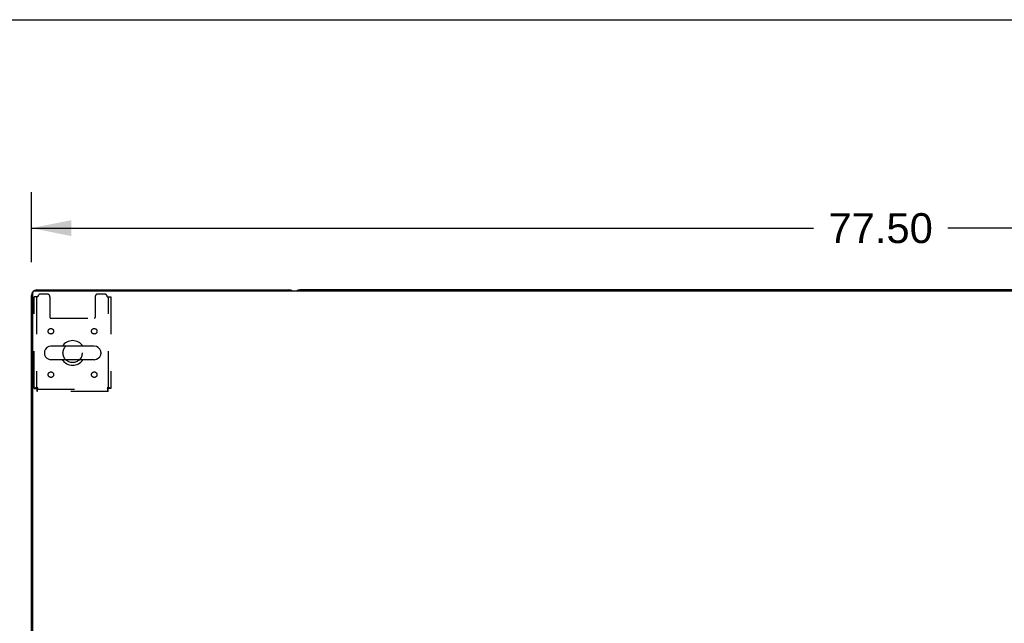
# Model space of a CAD drawing. Header units: inches. Extents: x 0 to 309, y 0 to 200.
# Tile 80 of 119: x 69 to 114, y 172 to 200. Entities that reach past the tile are written whole.
import ezdxf

# ---------------------------------------------------------------- set-up
doc = ezdxf.new("R2010")
doc.units = ezdxf.units.IN
doc.header["$LTSCALE"] = 17
doc.header["$MEASUREMENT"] = 0
doc.linetypes.add('HIDDEN', pattern=[0.2, 0.1, -0.1])
doc.layers.get('0').update_dxf_attribs({"linetype": 'CONTINUOUS'})
doc.layers.add('DEFAULT_2', color=8, linetype='HIDDEN')
doc.layers.add('DIMENSIONS', color=7, linetype='CONTINUOUS')
doc.styles.get("Standard").update_dxf_attribs({"font": 'arial.ttf'})
doc.dimstyles.new('DIMSTYLE_1', dxfattribs={"dimtxt": 1.363636, "dimasz": 1.818182, "dimexe": 0.09, "dimexo": 0.07, "dimgap": 0.0375, "dimtad": 0, "dimtih": 1, "dimtoh": 1, "dimzin": 4, "dimdsep": 46, "dimtxsty": 'Standard', "dimblk": '_FILLED', "dimblk1": '_FILLED', "dimblk2": '_FILLED', "dimcen": 0.09, "dimadec": 3, "dimazin": 1, "dimtfac": 1, "dimtdec": 3, "dimtofl": 0, "dimtmove": 0, "dimatfit": 3, "dimldrblk": '_FILLED', "dimfxl": 0, "dimtolj": 1, "dimtzin": 4, "dimarcsym": 0})

# ---------------------------------------------------------------- blocks, each defined once
blk = doc.blocks.new('_FILLED')
at = {"color": 0, "linetype": 'ByBlock'}
blk.add_solid([(0, 0), (-1, 0.2), (-1, -0.2)], dxfattribs=at)
blk = doc.blocks.new('*D1')
at = {"layer": 'DIMENSIONS', "color": 2, "linetype": 'Continuous'}
for p, q in [((69.625, 188.951), (69.625, 192.133)), ((147.125, 188.951), (147.125, 192.133)), ((69.625, 190.496), (105.31, 190.496)), ((147.125, 190.496), (111.439, 190.496))]:
    blk.add_line(p, q, dxfattribs=at)
at = {"layer": 'DIMENSIONS', "color": 2, "linetype": 'Continuous', "xscale": 1.8181818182, "yscale": 1.8181818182, "zscale": 1.8181818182, "rotation": 180}
blk.add_blockref('_FILLED', (69.625, 190.496), dxfattribs=at)
at = {"layer": 'DIMENSIONS', "color": 2, "linetype": 'Continuous', "xscale": 1.8181818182, "yscale": 1.8181818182, "zscale": 1.8181818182}
blk.add_blockref('_FILLED', (147.125, 190.496), dxfattribs=at)
at = {"layer": 'DIMENSIONS', "color": 2, "linetype": 'Continuous', "insert": (108.375, 191.178), "char_height": 1.3636, "width": 4.76512, "attachment_point": 2, "line_spacing_factor": 0.9}
blk.add_mtext('77.50', dxfattribs=at)

msp = doc.modelspace()

# ---------------------------------------------------------------- linework, layer by layer
at = {"color": 7, "linetype": 'Continuous'}
for p, q in [((0, 200), (309.091, 200)), ((69.625, 163.803), (69.625, 187.428)), ((69.687, 163.678), (69.687, 187.553)), ((147, 187.616), (69.75, 187.616)), ((69.875, 187.678), (81.375, 187.678)), ((134.875, 187.678), (81.875, 187.678)), ((70.212, 184.847), (70.212, 184.76)), ((72.487, 185.109), (70.512, 185.109)), ((72.787, 184.847), (72.787, 184.76)), ((72.487, 184.497), (70.512, 184.497))]:
    msp.add_line(p, q, dxfattribs=at)
for centre, radius, start, end in [((69.875, 187.428), 0.25, 90, 180), ((69.75, 187.553), 0.0625, 90, 180), ((81.375, 187.428), 0.25, 48.596, 90), ((81.875, 187.428), 0.25, 90, 131.404), ((71.5, 184.803), 0.562, 32.9567, 147.0433), ((70.356, 184.847), 0.144, 164.3697, 180), ((70.356, 184.76), 0.144, 180, 195.6303), ((70.512, 184.803), 0.306, 90, 164.3697), ((70.512, 184.803), 0.306, 195.6303, 270), ((72.487, 184.803), 0.306, 15.6303, 90), ((72.487, 184.803), 0.306, 270, 344.3697), ((72.643, 184.847), 0.144, 0, 15.6303), ((72.643, 184.76), 0.144, 344.3697, 360), ((71.5, 184.803), 0.562, 212.956, 327.044)]:
    msp.add_arc(centre, radius, start, end, dxfattribs=at)
at = {"layer": 'DEFAULT_2', "color": 8, "linetype": 'HIDDEN'}
for p, q in [((70.343, 187.491), (70.042, 187.491)), ((72.958, 187.491), (72.656, 187.491)), ((69.75, 183.187), (69.75, 187.366)), ((69.917, 187.366), (69.75, 187.366)), ((69.854, 187.366), (69.854, 183.187)), ((70.468, 187.366), (70.468, 186.421)), ((72.531, 187.366), (72.531, 186.421)), ((73.083, 187.366), (73.25, 187.366)), ((73.146, 183.187), (73.146, 187.366)), ((73.25, 187.366), (73.25, 183.187)), ((70.498, 186.391), (72.501, 186.391)), ((69.75, 183.187), (69.854, 183.187)), ((69.917, 183.22), (69.88, 183.216)), ((69.884, 183.053), (69.884, 183.157)), ((69.884, 183.157), (73.116, 183.157)), ((73.116, 183.053), (69.884, 183.053)), ((69.917, 183.22), (69.903, 183.216)), ((73.083, 183.22), (73.087, 183.183)), ((73.083, 183.22), (73.087, 183.206)), ((73.116, 183.053), (73.116, 183.157)), ((73.25, 183.187), (73.146, 183.187))]:
    msp.add_line(p, q, dxfattribs=at)
for points in [[(69.88, 183.216), (69.862, 183.213), (69.844, 183.211), (69.828, 183.209), (69.813, 183.206), (69.799, 183.204), (69.786, 183.202), (69.775, 183.199), (69.766, 183.197), (69.759, 183.194), (69.754, 183.192), (69.751, 183.19), (69.75, 183.187)], [(69.903, 183.216), (69.896, 183.213), (69.889, 183.211), (69.883, 183.209), (69.877, 183.206), (69.872, 183.204), (69.867, 183.202), (69.863, 183.199), (69.86, 183.197), (69.857, 183.194), (69.855, 183.192), (69.854, 183.19), (69.854, 183.187)], [(69.884, 183.053), (69.886, 183.054), (69.888, 183.058), (69.891, 183.063), (69.893, 183.07), (69.895, 183.079), (69.898, 183.09), (69.9, 183.102), (69.903, 183.116), (69.905, 183.132), (69.907, 183.148), (69.91, 183.165), (69.912, 183.183), (69.917, 183.22)], [(69.884, 183.157), (69.886, 183.158), (69.888, 183.159), (69.891, 183.161), (69.893, 183.164), (69.895, 183.167), (69.898, 183.171), (69.9, 183.176), (69.903, 183.181), (69.905, 183.187), (69.907, 183.193), (69.91, 183.2), (69.912, 183.206), (69.917, 183.22)], [(73.146, 183.187), (73.145, 183.19), (73.144, 183.192), (73.142, 183.194), (73.139, 183.197), (73.136, 183.199), (73.132, 183.202), (73.127, 183.204), (73.122, 183.206), (73.116, 183.209), (73.11, 183.211), (73.104, 183.213), (73.097, 183.216), (73.083, 183.22)], [(73.25, 183.187), (73.249, 183.19), (73.246, 183.192), (73.24, 183.194), (73.233, 183.197), (73.224, 183.199), (73.213, 183.202), (73.201, 183.204), (73.187, 183.206), (73.172, 183.209), (73.155, 183.211), (73.138, 183.213), (73.12, 183.216), (73.083, 183.22)], [(73.087, 183.206), (73.09, 183.2), (73.092, 183.193), (73.094, 183.187), (73.097, 183.181), (73.099, 183.176), (73.102, 183.171), (73.104, 183.167), (73.106, 183.164), (73.109, 183.161), (73.111, 183.159), (73.113, 183.158), (73.116, 183.157)], [(73.087, 183.183), (73.09, 183.165), (73.092, 183.148), (73.094, 183.132), (73.097, 183.116), (73.099, 183.102), (73.102, 183.09), (73.104, 183.079), (73.106, 183.07), (73.109, 183.063), (73.111, 183.058), (73.113, 183.054), (73.116, 183.053)]]:
    msp.add_lwpolyline(points, dxfattribs=at)
for centre, radius in [((70.51, 185.793), 0.125), ((72.489, 185.793), 0.125), ((71.5, 184.803), 0.438), ((70.51, 183.814), 0.125), ((72.489, 183.814), 0.125)]:
    msp.add_circle(centre, radius, dxfattribs=at)
for centre, radius, start, end in [((70.042, 187.366), 0.125, 90, 180), ((70.343, 187.366), 0.125, 0, 90), ((72.656, 187.366), 0.125, 90, 180), ((72.958, 187.366), 0.125, 0, 90), ((70.498, 186.421), 0.03, 180, 270), ((72.501, 186.421), 0.03, 270, 360)]:
    msp.add_arc(centre, radius, start, end, dxfattribs=at)

# ---------------------------------------------------------------- dimensions: what is measured, and where the dimension line sits
at = {"layer": 'DIMENSIONS', "color": 2, "linetype": 'Continuous'}
dim = msp.add_linear_dim(base=(147.125, 190.496), p1=(69.625, 192.203), p2=(147.125, 192.203), dimstyle='DIMSTYLE_1', dxfattribs=at)
dim.commit()
dim.dimension.update_dxf_attribs({"geometry": '*D1', "text_midpoint": (108.374, 190.489), "dimtype": 160})

doc.saveas('drawing.dxf')
